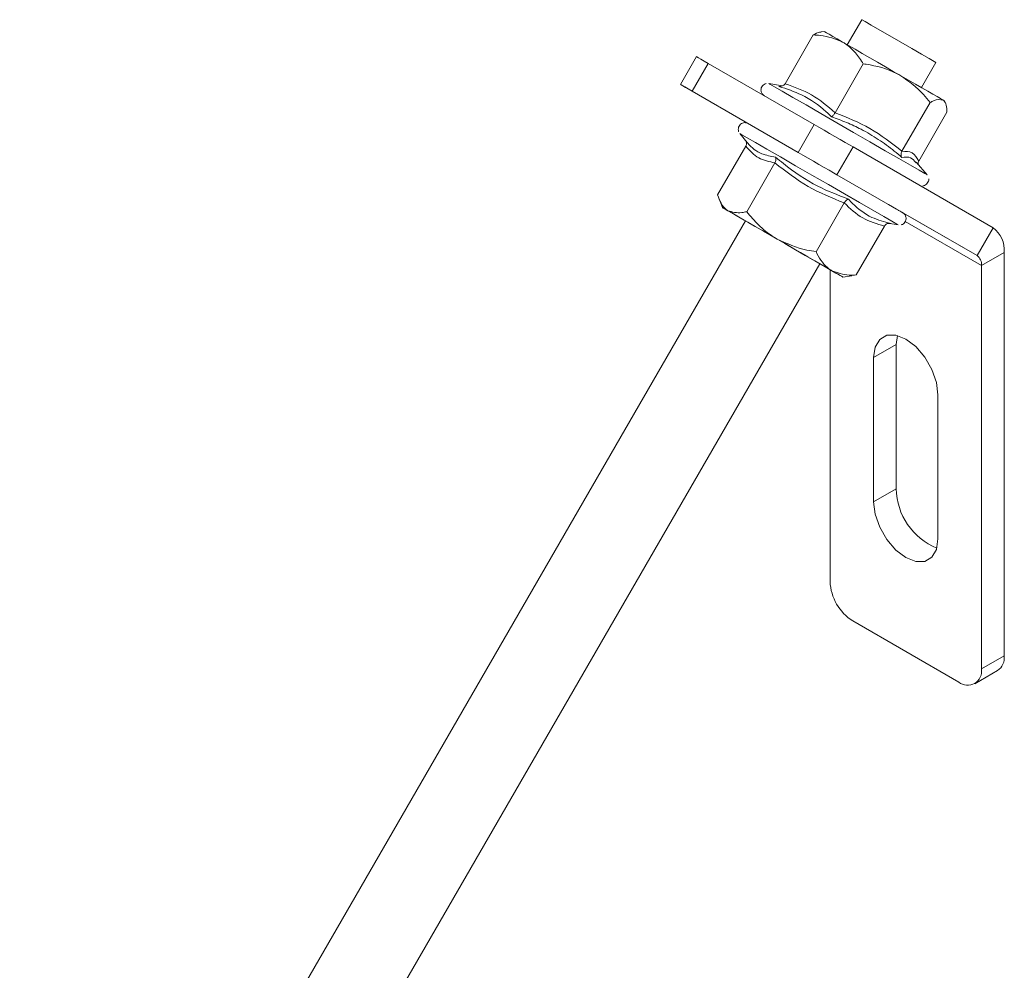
# Model space of a CAD drawing. Header units: millimetres. Extents: x -395 to 418, y -1783 to -26.
# Tile 13 of 35: x -124 to -32, y -1100 to -1012. Entities that reach past the tile are written whole.
import ezdxf

# ---------------------------------------------------------------- set-up
doc = ezdxf.new("R2010")
doc.units = ezdxf.units.MM

msp = doc.modelspace()

# ---------------------------------------------------------------- linework, layer by layer
at = {"color": 7, "linetype": 'Continuous', "lineweight": 15}
for p, q in [((-45.623, -1011.647), (-46.976, -1013.991)), ((-52.792, -1017.636), (-50.16, -1013.077)), ((-49.141, -1012.741), (-49.414, -1012.782)), ((-61.06, -1015.097), (-62.56, -1017.695)), ((-50.062, -1021.446), (-59.962, -1015.731)), ((-48.114, -1020.336), (-45.482, -1015.777)), ((-40.048, -1017.991), (-38.695, -1015.647)), ((-56.432, -1021.234), (-62.083, -1017.97)), ((-53.02, -1017.836), (-54.311, -1017.609)), ((-51.562, -1024.044), (-61.462, -1018.329)), ((-41.867, -1023.943), (-39.235, -1019.384)), ((-37.782, -1019.498), (-37.883, -1019.241)), ((-40.297, -1024.85), (-37.665, -1020.291)), ((-57.011, -1022.285), (-56.312, -1023.117)), ((-56.453, -1023.457), (-59.085, -1028.016)), ((-33.355, -1031.093), (-46.441, -1023.536)), ((-53.733, -1025.027), (-56.365, -1029.586)), ((-40.546, -1025.031), (-40.587, -1024.993)), ((-39.514, -1026.151), (-40.528, -1024.943)), ((-34.855, -1033.691), (-47.941, -1026.134)), ((-58.956, -1028.398), (-58.641, -1029.196)), ((-47.26, -1028.763), (-49.892, -1033.322)), ((-56.476, -1030.446), (-273.623, -1406.554)), ((-43.508, -1030.931), (-46.14, -1035.49)), ((-42.921, -1030.692), (-43.285, -1030.637)), ((-43.006, -1030.688), (-42.214, -1030.828)), ((-32.32, -1071.083), (-32.32, -1033.382)), ((-266.695, -1410.554), (-49.548, -1034.446)), ((-34.441, -1072.308), (-34.441, -1034.607)), ((-48.583, -1064.144), (-48.583, -1035.003)), ((-47.383, -1035.696), (-46.536, -1035.569)), ((-46.14, -1035.49), (-46.539, -1035.546)), ((-42.293, -1041.153), (-42.396, -1041.995)), ((-42.396, -1041.995), (-42.396, -1055.468)), ((-44.517, -1043.22), (-44.517, -1056.692)), ((-38.507, -1060.162), (-38.507, -1046.689)), ((-36.562, -1073.533), (-46.462, -1067.818)), ((-35.063, -1073.681), (-32.941, -1072.457))]:
    msp.add_line(p, q, dxfattribs=at)
at = {"color": 7, "linetype": 'Continuous', "lineweight": 0}
for p, q in [((-59.962, -1015.731), (-61.462, -1018.329)), ((-53.367, -1017.881), (-53.117, -1017.865)), ((-51.562, -1024.044), (-50.062, -1021.446)), ((-46.441, -1023.536), (-47.941, -1026.134)), ((-34.855, -1033.691), (-41.771, -1029.699)), ((-34.441, -1034.607), (-41.561, -1030.497)), ((-34.855, -1033.691), (-33.355, -1031.093)), ((-32.32, -1033.382), (-34.441, -1034.607)), ((-42.396, -1041.995), (-44.517, -1043.22)), ((-42.396, -1055.468), (-44.517, -1056.692)), ((-34.441, -1072.308), (-32.32, -1071.083))]:
    msp.add_line(p, q, dxfattribs=at)
at = {"color": 7, "linetype": 'Continuous', "lineweight": 15, "flags": 128}
for points in [[(-39.331, -1015.28), (-40.046, -1014.867), (-40.949, -1014.346), (-41.959, -1013.762), (-42.987, -1013.169), (-43.942, -1012.617), (-44.738, -1012.158), (-45.305, -1011.831), (-45.593, -1011.665), (-45.623, -1011.647)], [(-47.421, -1013.734), (-47.916, -1013.448), (-48.336, -1013.206), (-48.674, -1013.011), (-48.923, -1012.867), (-49.079, -1012.777), (-49.14, -1012.742), (-49.141, -1012.741)], [(-41.959, -1016.888), (-42.678, -1016.472), (-43.412, -1016.048), (-44.147, -1015.624), (-44.872, -1015.205), (-45.573, -1014.801), (-46.239, -1014.416), (-46.859, -1014.058), (-47.421, -1013.734)], [(-61.06, -1015.097), (-61.023, -1015.119), (-60.888, -1015.196), (-60.66, -1015.328), (-60.347, -1015.508), (-59.962, -1015.731)], [(-38.695, -1015.647), (-38.695, -1015.647), (-38.867, -1015.548), (-39.331, -1015.28)], [(-38.05, -1019.145), (-38.274, -1019.015), (-38.588, -1018.834), (-38.986, -1018.604), (-39.461, -1018.329), (-40.006, -1018.015), (-40.611, -1017.666), (-41.266, -1017.288), (-41.959, -1016.888)], [(-61.462, -1018.329), (-61.847, -1018.107), (-62.16, -1017.926), (-62.388, -1017.794), (-62.523, -1017.717), (-62.559, -1017.696), (-62.496, -1017.732), (-62.335, -1017.825), (-62.083, -1017.97)], [(-54.311, -1017.609), (-54.198, -1017.674), (-53.771, -1017.92), (-53.044, -1018.339), (-52.05, -1018.913), (-50.83, -1019.617), (-49.44, -1020.42), (-47.939, -1021.286), (-46.393, -1022.179), (-44.87, -1023.058), (-43.436, -1023.886), (-42.154, -1024.626), (-41.08, -1025.247), (-40.261, -1025.72), (-39.733, -1026.025), (-39.518, -1026.149), (-39.514, -1026.151)], [(-37.883, -1019.241), (-37.919, -1019.22), (-38.05, -1019.145)], [(-50.062, -1021.446), (-49.62, -1021.701), (-49.136, -1021.98), (-48.631, -1022.272), (-48.123, -1022.565), (-47.632, -1022.849), (-47.177, -1023.112), (-46.775, -1023.344), (-46.441, -1023.536)], [(-43.571, -1030.044), (-44.592, -1029.455), (-45.831, -1028.739), (-47.236, -1027.928), (-48.744, -1027.057), (-50.291, -1026.164), (-51.808, -1025.288), (-53.229, -1024.468), (-54.492, -1023.739), (-55.541, -1023.133), (-56.332, -1022.677), (-56.829, -1022.39), (-57.01, -1022.285), (-57.011, -1022.285)], [(-47.941, -1026.134), (-48.275, -1025.942), (-48.677, -1025.71), (-49.132, -1025.447), (-49.623, -1025.163), (-50.131, -1024.87), (-50.636, -1024.578), (-51.12, -1024.299), (-51.562, -1024.044)], [(-42.197, -1029.452), (-42.384, -1029.344), (-43.121, -1028.918)], [(-57.608, -1029.792), (-57.993, -1029.57), (-58.293, -1029.397), (-58.502, -1029.276), (-58.618, -1029.209), (-58.637, -1029.198), (-58.56, -1029.242), (-58.389, -1029.341), (-58.125, -1029.493)], [(-58.125, -1029.493), (-57.774, -1029.696), (-57.341, -1029.946), (-56.834, -1030.238), (-56.262, -1030.569), (-55.634, -1030.931), (-54.962, -1031.319), (-54.256, -1031.727), (-53.529, -1032.147)], [(-56.476, -1030.446), (-56.611, -1030.368), (-57.145, -1030.06), (-57.608, -1029.792)], [(-50.184, -1034.078), (-50.899, -1033.665), (-51.802, -1033.144), (-52.812, -1032.561), (-53.841, -1031.967), (-54.795, -1031.416), (-55.591, -1030.956), (-56.158, -1030.629), (-56.446, -1030.463), (-56.476, -1030.446)], [(-48.416, -1035.099), (-48.88, -1034.831), (-49.414, -1034.523), (-50.01, -1034.179), (-50.657, -1033.805), (-51.344, -1033.408), (-52.06, -1032.995), (-52.793, -1032.572), (-53.529, -1032.147)], [(-49.548, -1034.446), (-49.549, -1034.445), (-49.72, -1034.346), (-50.184, -1034.078)], [(-47.9, -1035.398), (-48.251, -1035.195), (-48.683, -1034.945), (-49.19, -1034.653), (-49.548, -1034.446)], [(-48.416, -1035.099), (-48.031, -1035.321), (-47.731, -1035.494), (-47.522, -1035.615), (-47.407, -1035.682), (-47.387, -1035.693), (-47.464, -1035.649), (-47.636, -1035.55), (-47.9, -1035.398)], [(-38.507, -1046.689), (-38.654, -1045.532), (-39.081, -1044.318), (-39.746, -1043.167), (-40.584, -1042.19), (-41.512, -1041.484), (-42.441, -1041.118), (-43.279, -1041.127), (-43.943, -1041.511), (-44.37, -1042.232), (-44.517, -1043.22)], [(-44.517, -1056.692), (-44.37, -1057.85), (-43.943, -1059.064), (-43.279, -1060.215), (-42.441, -1061.192), (-41.512, -1061.898), (-40.584, -1062.264), (-39.746, -1062.255), (-39.081, -1061.871), (-38.654, -1061.15), (-38.507, -1060.162)]]:
    msp.add_lwpolyline(points, dxfattribs=at)
at = {"color": 7, "linetype": 'Continuous', "lineweight": 0, "flags": 128}
msp.add_lwpolyline([(-42.214, -1030.828), (-42.356, -1030.746), (-42.815, -1030.48), (-43.571, -1030.044)], dxfattribs=at)
at = {"color": 7, "linetype": 'Continuous', "lineweight": 15}
for centre, radius, start, end in [((-34.823, -1033.136), 2.515, 354.37962, 54.30196), ((-35.442, -1034.508), 1.006, 354.37962, 54.30196), ((-36.368, -1055.409), 6.028, 180.56058, 248.16558), ((-43.978, -1063.934), 4.61, 182.60548, 237.39452), ((-33.747, -1071.265), 1.439, 304.05635, 7.25583), ((-35.734, -1072.518), 1.31, 230.79671, 9.21404)]:
    msp.add_arc(centre, radius, start, end, dxfattribs=at)
for points, knots in [([(-50.16, -1013.077), (-49.947, -1012.96), (-49.664, -1012.806), (-49.46, -1012.809), (-49.41, -1012.809)], [0, 0, 0, 0, 0.754363, 1, 1, 1, 1]), ([(-47.421, -1013.734), (-48.088, -1013.464), (-48.955, -1013.114), (-49.934, -1013.084), (-50.16, -1013.077)], [0, 0, 0, 0, 0.769007, 1, 1, 1, 1]), ([(-45.482, -1015.777), (-45.715, -1015.423), (-46.186, -1014.706), (-46.88, -1014.065), (-47.326, -1013.792), (-47.421, -1013.734)], [0, 0, 0, 0, 0.434794, 0.879848, 1, 1, 1, 1]), ([(-41.959, -1016.888), (-42.097, -1016.811), (-43.098, -1016.259), (-44.323, -1015.937), (-45.393, -1015.789), (-45.482, -1015.777)], [0, 0, 0, 0, 0.127944, 0.927356, 1, 1, 1, 1]), ([(-39.235, -1019.384), (-39.438, -1019.126), (-40.206, -1018.15), (-41.216, -1017.423), (-41.959, -1016.888)], [0, 0, 0, 0, 0.2638982, 1, 1, 1, 1]), ([(-54.551, -1017.616), (-54.615, -1017.636), (-54.749, -1017.677), (-54.912, -1017.825), (-55.016, -1018.017), (-55.046, -1018.215), (-55.021, -1018.383), (-54.967, -1018.512), (-54.902, -1018.608), (-54.838, -1018.674), (-54.789, -1018.714), (-54.757, -1018.736), (-54.743, -1018.744), (-54.738, -1018.747), (-54.735, -1018.749), (-54.732, -1018.751), (-54.728, -1018.753), (-54.726, -1018.754), (-54.705, -1018.767), (-54.689, -1018.776)], [0, 0, 0, 0, 0.094549, 0.198894, 0.305604, 0.401757, 0.479958, 0.546056, 0.60112, 0.644827, 0.676335, 0.693438, 0.698717, 0.70249, 0.707015, 0.714853, 0.734016, 0.814237, 1, 1, 1, 1]), ([(-53.367, -1017.881), (-53.365, -1017.882), (-53.308, -1017.891), (-53.191, -1017.893), (-53.029, -1017.85), (-52.886, -1017.765), (-52.823, -1017.679), (-52.792, -1017.636)], [0, 0, 0, 0, 0.006853, 0.267585, 0.528633, 0.763832, 1, 1, 1, 1]), ([(-38.05, -1019.145), (-38.307, -1019.112), (-38.641, -1019.069), (-39.123, -1019.325), (-39.235, -1019.384)], [0, 0, 0, 0, 0.7690072, 1, 1, 1, 1]), ([(-37.665, -1020.291), (-37.679, -1020.062), (-37.709, -1019.6), (-37.873, -1019.265), (-38.019, -1019.166), (-38.05, -1019.145)], [0, 0, 0, 0, 0.434794, 0.879848, 1, 1, 1, 1]), ([(-48.446, -1020.722), (-48.446, -1020.721), (-48.423, -1020.71), (-48.373, -1020.675), (-48.288, -1020.587), (-48.198, -1020.471), (-48.142, -1020.381), (-48.114, -1020.336)], [0, 0, 0, 0, 0.006853, 0.267585, 0.528633, 0.763832, 1, 1, 1, 1]), ([(-56.419, -1021.286), (-56.44, -1021.28), (-56.517, -1021.259), (-56.672, -1021.275), (-56.864, -1021.347), (-57.032, -1021.495), (-57.136, -1021.688), (-57.162, -1021.885), (-57.148, -1022.023), (-57.12, -1022.085), (-57.115, -1022.098)], [0, 0, 0, 0, 0.048552, 0.184583, 0.348216, 0.516217, 0.687929, 0.842409, 0.968099, 1, 1, 1, 1]), ([(-56.494, -1022.901), (-56.476, -1022.927), (-56.425, -1023.002), (-56.39, -1023.143), (-56.388, -1023.31), (-56.431, -1023.408), (-56.453, -1023.457)], [0, 0, 0, 0, 0.16153, 0.460378, 0.729634, 1, 1, 1, 1]), ([(-56.311, -1023.116), (-56.297, -1023.133), (-55.922, -1023.606), (-55.117, -1024.238), (-54.123, -1024.406), (-53.678, -1024.481)], [0, 0, 0, 0, 0.020957, 0.562095, 1, 1, 1, 1]), ([(-53.678, -1024.481), (-53.677, -1024.482), (-53.66, -1024.516), (-53.635, -1024.595), (-53.632, -1024.734), (-53.662, -1024.884), (-53.709, -1024.979), (-53.733, -1025.027)], [0, 0, 0, 0, 0.006853, 0.267585, 0.528633, 0.763832, 1, 1, 1, 1]), ([(-41.874, -1024.516), (-41.875, -1024.515), (-41.899, -1024.477), (-41.937, -1024.39), (-41.955, -1024.243), (-41.936, -1024.087), (-41.89, -1023.991), (-41.867, -1023.943)], [0, 0, 0, 0, 0.0068529, 0.2675854, 0.5286326, 0.7638316, 1, 1, 1, 1]), ([(-40.297, -1024.85), (-40.319, -1024.899), (-40.363, -1024.994), (-40.358, -1025.097), (-40.356, -1025.147)], [0, 0, 0, 0, 0.514204, 1, 1, 1, 1]), ([(-39.911, -1027.158), (-39.896, -1027.158), (-39.81, -1027.155), (-39.659, -1027.085), (-39.49, -1026.941), (-39.392, -1026.747), (-39.359, -1026.595), (-39.372, -1026.52), (-39.373, -1026.511)], [0, 0, 0, 0, 0.049269, 0.278821, 0.514371, 0.755007, 0.97119, 1, 1, 1, 1]), ([(-59.085, -1028.016), (-58.989, -1028.291), (-58.796, -1028.847), (-58.436, -1029.295), (-58.179, -1029.459), (-58.125, -1029.493)], [0, 0, 0, 0, 0.434794, 0.879848, 1, 1, 1, 1]), ([(-47.26, -1028.763), (-47.232, -1028.719), (-47.174, -1028.629), (-47.071, -1028.522), (-46.967, -1028.445), (-46.9, -1028.418), (-46.87, -1028.412), (-46.869, -1028.412)], [0, 0, 0, 0, 0.236168, 0.471367, 0.732415, 0.993147, 1, 1, 1, 1]), ([(-58.125, -1029.493), (-57.716, -1029.614), (-57.185, -1029.77), (-56.519, -1029.62), (-56.365, -1029.586)], [0, 0, 0, 0, 0.769007, 1, 1, 1, 1]), ([(-56.365, -1029.586), (-56.007, -1030.013), (-55.281, -1030.877), (-54.28, -1031.694), (-53.66, -1032.068), (-53.529, -1032.147)], [0, 0, 0, 0, 0.434794, 0.879848, 1, 1, 1, 1]), ([(-41.94, -1030.806), (-41.903, -1030.797), (-41.797, -1030.77), (-41.648, -1030.651), (-41.526, -1030.469), (-41.479, -1030.266), (-41.495, -1030.089), (-41.543, -1029.951), (-41.607, -1029.848), (-41.672, -1029.775), (-41.726, -1029.729), (-41.763, -1029.704), (-41.78, -1029.693), (-41.785, -1029.69), (-41.789, -1029.688), (-41.792, -1029.686), (-41.795, -1029.684), (-41.802, -1029.68), (-41.863, -1029.645), (-41.979, -1029.578), (-42.191, -1029.456), (-42.208, -1029.446)], [0, 0, 0, 0, 0.026802, 0.077852, 0.131138, 0.181938, 0.222635, 0.256918, 0.285664, 0.308813, 0.325976, 0.336714, 0.339713, 0.341666, 0.343749, 0.347113, 0.354646, 0.381701, 0.573463, 0.96537, 1, 1, 1, 1]), ([(-43.508, -1030.931), (-43.476, -1030.888), (-43.413, -1030.801), (-43.267, -1030.718), (-43.101, -1030.677), (-42.981, -1030.681), (-42.923, -1030.691), (-42.921, -1030.692)], [0, 0, 0, 0, 0.236168, 0.471367, 0.732415, 0.993147, 1, 1, 1, 1]), ([(-53.529, -1032.147), (-52.625, -1032.553), (-51.45, -1033.081), (-50.185, -1033.277), (-49.892, -1033.322)], [0, 0, 0, 0, 0.769007, 1, 1, 1, 1]), ([(-48.416, -1035.099), (-48.497, -1035.049), (-49.08, -1034.686), (-49.549, -1034.03), (-49.866, -1033.377), (-49.892, -1033.322)], [0, 0, 0, 0, 0.127944, 0.927356, 1, 1, 1, 1]), ([(-46.14, -1035.49), (-46.359, -1035.504), (-47.19, -1035.556), (-47.896, -1035.293), (-48.416, -1035.099)], [0, 0, 0, 0, 0.2638982, 1, 1, 1, 1])]:
    msp.add_open_spline(points, degree=3, knots=knots, dxfattribs=at)
at = {"color": 7, "linetype": 'Continuous', "lineweight": 0}
for points, knots in [([(-48.446, -1020.722), (-48.613, -1020.562), (-49.452, -1019.759), (-51.015, -1018.645), (-52.64, -1018.117), (-53.367, -1017.881)], [0, 0, 0, 0, 0.120964, 0.606826, 1, 1, 1, 1]), ([(-52.792, -1017.636), (-51.94, -1017.931), (-50.208, -1018.532), (-48.819, -1019.728), (-48.114, -1020.336)], [0, 0, 0, 0, 0.49217, 1, 1, 1, 1]), ([(-41.874, -1024.516), (-42.109, -1024.317), (-42.816, -1023.717), (-44.065, -1022.797), (-45.565, -1021.917), (-47.036, -1021.234), (-47.975, -1020.893), (-48.446, -1020.722)], [0, 0, 0, 0, 0.120864, 0.362778, 0.606919, 0.802959, 1, 1, 1, 1]), ([(-48.114, -1020.336), (-47.005, -1020.78), (-44.75, -1021.683), (-42.838, -1023.182), (-41.867, -1023.943)], [0, 0, 0, 0, 0.49217, 1, 1, 1, 1]), ([(-53.733, -1025.027), (-54.264, -1024.916), (-55.343, -1024.693), (-56.079, -1023.873), (-56.453, -1023.457)], [0, 0, 0, 0, 0.49217, 1, 1, 1, 1]), ([(-53.678, -1024.481), (-53.433, -1024.686), (-52.207, -1025.712), (-49.998, -1027.199), (-47.836, -1028.037), (-46.869, -1028.412)], [0, 0, 0, 0, 0.120964, 0.606826, 1, 1, 1, 1]), ([(-40.587, -1024.993), (-40.729, -1024.818), (-41.043, -1024.428), (-41.579, -1024.485), (-41.874, -1024.516)], [0, 0, 0, 0, 0.450069, 1, 1, 1, 1]), ([(-41.867, -1023.943), (-41.524, -1023.944), (-40.828, -1023.947), (-40.476, -1024.546), (-40.297, -1024.85)], [0, 0, 0, 0, 0.49217, 1, 1, 1, 1]), ([(-47.26, -1028.763), (-48.407, -1028.298), (-50.737, -1027.352), (-52.724, -1025.81), (-53.733, -1025.027)], [0, 0, 0, 0, 0.49217, 1, 1, 1, 1]), ([(-43.508, -1030.931), (-44.208, -1030.723), (-45.632, -1030.3), (-46.712, -1029.281), (-47.26, -1028.763)], [0, 0, 0, 0, 0.49217, 1, 1, 1, 1]), ([(-46.869, -1028.412), (-46.741, -1028.549), (-46.098, -1029.239), (-44.865, -1030.163), (-43.522, -1030.528), (-42.921, -1030.692)], [0, 0, 0, 0, 0.120964, 0.606826, 1, 1, 1, 1])]:
    msp.add_open_spline(points, degree=3, knots=knots, dxfattribs=at)

doc.saveas('drawing.dxf')
